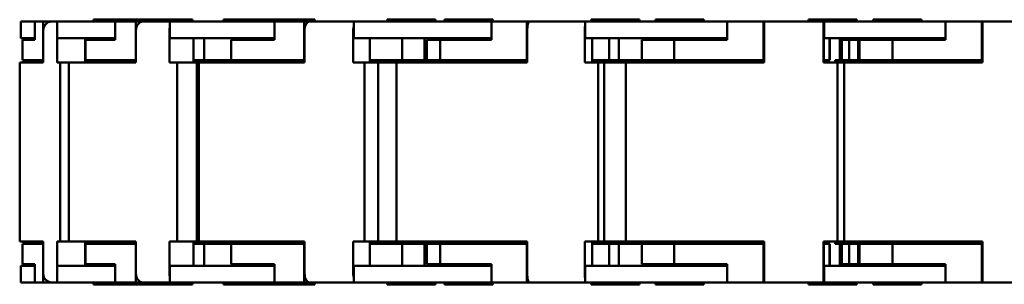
# Model space of a CAD drawing. Header units: millimetres. Extents: x 20 to 820, y -661 to 859.
# Tile 7 of 11: x 120 to 323, y 779 to 834. Entities that reach past the tile are written whole.
import ezdxf

# ---------------------------------------------------------------- set-up
doc = ezdxf.new("R2010")
doc.units = ezdxf.units.MM
doc.header["$LTSCALE"] = 2
doc.layers.add('외형선(ISO)', color=7, linetype='Continuous', lineweight=50)

msp = doc.modelspace()

# ---------------------------------------------------------------- linework, layer by layer
at = {"layer": '외형선(ISO)'}
for p, q in [((122.8638823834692, 833.2054020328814), (119.9906000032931, 833.2054020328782)), ((119.9906000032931, 833.2054020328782), (119.9906000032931, 829.8054020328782)), ((122.8638823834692, 833.2054020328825), (124.6077390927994, 833.2054020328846)), ((122.8638823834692, 829.4054020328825), (122.8638823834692, 833.2054020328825)), ((126.333028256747, 833.2054020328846), (124.6077390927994, 833.2054020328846)), ((124.6077390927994, 833.2054020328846), (124.6077390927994, 825.2054020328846)), ((126.333028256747, 833.2054020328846), (127.5141669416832, 833.205402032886)), ((127.5141669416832, 829.8054020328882), (127.5141669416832, 833.2054020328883)), ((127.5141669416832, 833.2054020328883), (131.0018803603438, 833.2054020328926)), ((139.5277387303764, 833.2054020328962), (131.0018803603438, 833.2054020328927)), ((144.990600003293, 833.6054020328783), (134.990600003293, 833.6054020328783)), ((134.990600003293, 833.6054020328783), (134.990600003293, 833.2054020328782)), ((139.5277387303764, 833.2054020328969), (143.7417031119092, 833.2054020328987)), ((139.5277387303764, 829.405402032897), (139.5277387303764, 833.2054020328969)), ((145.2455436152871, 833.2054020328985), (143.7417031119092, 833.2054020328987)), ((143.7417031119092, 833.2054020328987), (143.7417031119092, 825.2054020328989)), ((145.4537402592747, 833.6054020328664), (144.9906000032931, 833.6054020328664)), ((144.990600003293, 833.6054020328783), (144.990600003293, 833.2054020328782)), ((145.2455436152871, 833.2054020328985), (150.7649770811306, 833.2054020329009)), ((155.4537402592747, 833.6054020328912), (145.4537402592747, 833.6054020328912)), ((145.4537402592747, 833.6054020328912), (145.4537402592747, 833.2054020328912)), ((150.7649770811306, 829.8054020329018), (150.7649770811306, 833.2054020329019)), ((150.7649770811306, 833.2054020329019), (159.1929058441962, 833.2054020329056)), ((155.4537402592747, 833.6054020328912), (155.4537402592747, 833.2054020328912)), ((172.4282849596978, 833.2054020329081), (159.1929058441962, 833.2054020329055)), ((170.737526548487, 833.6054020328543), (161.8538531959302, 833.6054020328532)), ((161.8538531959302, 833.6054020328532), (161.8538531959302, 833.2054020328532)), ((180.737526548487, 833.6054020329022), (170.737526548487, 833.6054020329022)), ((170.737526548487, 833.6054020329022), (170.737526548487, 833.2054020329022)), ((172.4282849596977, 833.2054020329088), (178.5662338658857, 833.20540203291)), ((172.4282849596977, 829.4054020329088), (172.4282849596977, 833.2054020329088)), ((179.6537258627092, 833.2054020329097), (178.5662338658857, 833.20540203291)), ((178.5662338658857, 833.20540203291), (178.5662338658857, 825.2054020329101)), ((179.6537258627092, 833.2054020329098), (188.7961487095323, 833.2054020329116)), ((180.737526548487, 833.6054020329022), (180.737526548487, 833.2054020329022)), ((188.7961487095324, 829.8054020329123), (188.7961487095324, 833.2054020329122)), ((188.7961487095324, 833.2054020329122), (201.0720465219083, 833.2054020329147)), ((205.698769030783, 833.6054020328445), (195.698769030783, 833.6054020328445)), ((195.698769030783, 833.6054020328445), (195.698769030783, 833.2054020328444)), ((217.3015287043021, 833.2054020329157), (201.0720465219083, 833.2054020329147)), ((205.698769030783, 833.6054020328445), (205.698769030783, 833.2054020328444)), ((217.5651963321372, 833.60540203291), (207.5651963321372, 833.60540203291)), ((207.5651963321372, 833.60540203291), (207.5651963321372, 833.2054020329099)), ((217.3015287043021, 833.2054020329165), (224.5679715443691, 833.2054020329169)), ((217.3015287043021, 829.4054020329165), (217.3015287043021, 833.2054020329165)), ((217.5651963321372, 833.60540203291), (217.5651963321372, 833.2054020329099)), ((225.0981800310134, 833.2054020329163), (224.5679715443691, 833.2054020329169)), ((224.5679715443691, 833.2054020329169), (224.5679715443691, 825.205402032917)), ((225.0981800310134, 833.2054020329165), (236.6787096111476, 833.2054020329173)), ((236.6787096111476, 829.8054020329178), (236.6787096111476, 833.2054020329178)), ((236.6787096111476, 833.2054020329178), (251.2115952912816, 833.205402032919)), ((247.8525751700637, 833.6054020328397), (237.8525751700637, 833.6054020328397)), ((237.8525751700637, 833.6054020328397), (237.8525751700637, 833.2054020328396)), ((247.8525751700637, 833.6054020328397), (247.8525751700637, 833.2054020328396)), ((261.1638421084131, 833.6054020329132), (251.1638421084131, 833.6054020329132)), ((251.1638421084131, 833.6054020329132), (251.1638421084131, 833.2054020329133)), ((266.0305856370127, 833.2054020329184), (251.2115952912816, 833.205402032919)), ((261.1638421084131, 833.6054020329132), (261.1638421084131, 833.2054020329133)), ((266.0305856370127, 833.2054020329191), (273.5304197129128, 833.2054020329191)), ((266.0305856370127, 829.4054020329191), (266.0305856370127, 833.2054020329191)), ((273.5836338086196, 833.2054020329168), (273.5304197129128, 833.2054020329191)), ((273.5304197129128, 833.2054020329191), (273.5304197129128, 825.2054020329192)), ((273.6420580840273, 833.2054020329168), (273.5836338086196, 833.2054020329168)), ((273.5836338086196, 825.2054020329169), (273.5836338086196, 833.2054020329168)), ((273.6420580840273, 833.2054020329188), (285.9417859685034, 833.2054020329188)), ((292.8105769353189, 833.6054020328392), (282.8105769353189, 833.6054020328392)), ((282.8105769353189, 833.6054020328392), (282.8105769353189, 833.2054020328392)), ((285.9417859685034, 833.2054020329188), (285.9584153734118, 833.205402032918)), ((286.0301431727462, 833.2054020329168), (285.9584153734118, 833.2054020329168)), ((286.0301431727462, 829.8054020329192), (286.0301431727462, 833.2054020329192)), ((286.0301431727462, 833.2054020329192), (301.0298113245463, 833.2054020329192)), ((292.8105769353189, 833.6054020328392), (292.8105769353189, 833.2054020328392)), ((306.1628465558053, 833.6054020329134), (296.1628465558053, 833.6054020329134)), ((296.1628465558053, 833.6054020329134), (296.1628465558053, 833.2054020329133)), ((311.1628465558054, 833.2054020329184), (301.0298113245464, 833.2054020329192)), ((306.1628465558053, 833.6054020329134), (306.1628465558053, 833.2054020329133)), ((311.1628465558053, 833.2054020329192), (318.6628465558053, 833.2054020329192)), ((311.1628465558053, 829.4054020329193), (311.1628465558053, 833.2054020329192)), ((318.7628465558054, 833.2054020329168), (318.6628465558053, 833.2054020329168)), ((318.6628465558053, 833.2054020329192), (318.6628465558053, 825.2054020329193)), ((318.7628465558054, 833.2054020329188), (318.7628465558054, 831.4554020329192)), ((318.7628465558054, 833.2054020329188), (331.0628465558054, 833.2054020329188)), ((124.6309905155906, 824.7054020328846), (124.6309905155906, 831.4554020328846)), ((127.4909155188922, 831.4554020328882), (127.4909155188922, 824.7054020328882)), ((143.7978893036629, 824.7054020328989), (143.7978893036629, 831.4554020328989)), ((150.7087908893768, 831.4554020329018), (150.7087908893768, 824.7054020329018)), ((178.6480731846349, 824.7054020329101), (178.6480731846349, 831.4554020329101)), ((188.7143093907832, 831.4554020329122), (188.7143093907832, 824.7054020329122)), ((224.6648574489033, 824.7054020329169), (224.6648574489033, 831.455402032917)), ((236.5818237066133, 831.4554020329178), (236.5818237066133, 824.7054020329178)), ((273.6304175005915, 824.7054020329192), (273.6304175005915, 831.4554020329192)), ((285.9301453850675, 831.4554020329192), (285.9301453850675, 824.7054020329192)), ((285.9700559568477, 831.4554020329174), (285.9700559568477, 824.7054020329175)), ((318.7628465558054, 824.7054020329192), (318.7628465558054, 831.4554020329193)), ((119.9906000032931, 829.8054020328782), (122.8638823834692, 829.8054020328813)), ((120.3305559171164, 825.2054020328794), (120.3305559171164, 829.4054020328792)), ((120.5387401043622, 829.4054020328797), (120.3305559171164, 829.4054020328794)), ((120.5387401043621, 829.4054020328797), (122.8638823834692, 829.4054020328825)), ((122.0696682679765, 829.8054020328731), (122.0696682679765, 829.405402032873)), ((131.0018803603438, 829.8054020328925), (127.5141669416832, 829.8054020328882)), ((131.0018803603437, 829.8054020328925), (139.5277387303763, 829.8054020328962)), ((133.3264734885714, 829.8054020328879), (133.3264734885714, 824.7054020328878)), ((133.367951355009, 825.2054020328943), (133.367951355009, 829.4054020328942)), ((133.9091195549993, 829.4054020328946), (133.367951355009, 829.4054020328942)), ((133.9091195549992, 829.4054020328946), (139.5277387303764, 829.405402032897)), ((134.4952737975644, 829.4054020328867), (134.4952737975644, 829.8054020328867)), ((138.3504061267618, 829.4054020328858), (138.3504061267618, 829.8054020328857)), ((159.1929058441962, 829.8054020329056), (150.7649770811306, 829.8054020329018)), ((155.6721771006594, 829.8054020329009), (155.6721771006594, 824.7054020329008)), ((157.9127993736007, 825.2054020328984), (157.9127993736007, 829.8054020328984)), ((159.1929058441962, 829.8054020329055), (172.4282849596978, 829.805402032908)), ((163.4403353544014, 825.2054020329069), (163.4403353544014, 829.405402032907)), ((164.2443530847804, 829.4054020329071), (163.4403353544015, 829.405402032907)), ((164.2443530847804, 829.4054020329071), (172.4282849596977, 829.4054020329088)), ((164.5625355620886, 829.4054020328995), (164.5625355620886, 829.8054020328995)), ((170.737526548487, 829.8054020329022), (170.737526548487, 829.4054020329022)), ((201.0720465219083, 829.8054020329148), (188.7961487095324, 829.8054020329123)), ((192.1622614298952, 829.8054020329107), (192.1622614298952, 824.7054020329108)), ((198.8090806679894, 825.2054020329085), (198.8090806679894, 829.8054020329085)), ((201.0720465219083, 829.8054020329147), (217.3015287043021, 829.8054020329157)), ((203.406350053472, 825.2054020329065), (203.406350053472, 829.8054020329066)), ((203.8994293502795, 829.4054020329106), (203.8994293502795, 825.2054020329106)), ((203.8994293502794, 829.4054020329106), (206.650273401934, 829.405402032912)), ((206.650273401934, 825.2054020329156), (206.650273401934, 829.4054020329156)), ((207.6129382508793, 829.4054020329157), (206.650273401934, 829.4054020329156)), ((207.5651963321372, 829.8054020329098), (207.5651963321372, 829.4054020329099)), ((207.6129382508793, 829.4054020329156), (217.3015287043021, 829.4054020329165)), ((251.2115952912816, 829.8054020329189), (236.6787096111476, 829.8054020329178)), ((238.0675011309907, 829.8054020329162), (238.0675011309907, 824.7054020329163)), ((241.6093751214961, 825.2054020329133), (241.6093751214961, 829.8054020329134)), ((243.5902783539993, 825.205402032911), (243.5902783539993, 829.8054020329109)), ((248.3398529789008, 829.4054020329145), (255.0309953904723, 829.4054020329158)), ((248.3398529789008, 829.4054020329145), (248.3398529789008, 825.2054020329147)), ((249.1033011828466, 829.4054020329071), (249.1033011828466, 829.8054020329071)), ((249.48980290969, 829.4054020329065), (249.48980290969, 829.8054020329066)), ((251.1638421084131, 829.8054020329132), (251.1638421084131, 829.4054020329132)), ((251.2115952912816, 829.8054020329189), (266.0305856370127, 829.8054020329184)), ((256.030806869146, 829.4054020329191), (255.0309953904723, 829.4054020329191)), ((255.0309953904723, 825.2054020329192), (255.0309953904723, 829.4054020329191)), ((256.030806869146, 829.4054020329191), (266.0305856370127, 829.4054020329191)), ((261.1638421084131, 829.8054020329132), (261.1638421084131, 829.4054020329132)), ((285.9700559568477, 829.8054020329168), (286.0301431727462, 829.8054020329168)), ((301.0298113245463, 829.8054020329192), (286.0301431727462, 829.8054020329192)), ((287.1365492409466, 825.2054020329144), (287.1365492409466, 829.8054020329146)), ((287.1897633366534, 825.205402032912), (287.1897633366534, 829.8054020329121)), ((289.2857644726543, 825.2054020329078), (289.2857644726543, 829.8054020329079)), ((289.2961472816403, 825.2054020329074), (289.2961472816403, 829.8054020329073)), ((289.6724420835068, 829.4054020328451), (289.2961472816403, 829.4054020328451)), ((289.6724420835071, 829.405402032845), (289.6724420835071, 825.2054020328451)), ((289.6724420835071, 829.4054020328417), (291.2511866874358, 829.4054020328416)), ((291.2511866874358, 829.4054020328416), (291.2511866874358, 825.2054020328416)), ((291.2511866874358, 829.4054020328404), (293.0605769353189, 829.4054020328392)), ((292.8105769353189, 829.8054020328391), (292.8105769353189, 829.4054020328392)), ((293.3686179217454, 829.4054020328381), (293.0605769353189, 829.4054020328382)), ((293.0605769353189, 825.2054020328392), (293.0605769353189, 829.4054020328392)), ((293.3686179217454, 829.4054020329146), (300.1628465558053, 829.4054020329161)), ((293.3686179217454, 829.4054020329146), (293.3686179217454, 825.2054020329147)), ((296.1628465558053, 829.8054020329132), (296.1628465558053, 829.4054020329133)), ((301.1628465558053, 829.4054020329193), (300.1628465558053, 829.4054020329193)), ((300.1628465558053, 825.2054020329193), (300.1628465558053, 829.4054020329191)), ((301.0298113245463, 829.8054020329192), (311.1628465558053, 829.8054020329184)), ((301.1628465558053, 829.4054020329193), (311.1628465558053, 829.4054020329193)), ((306.1628465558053, 829.8054020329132), (306.1628465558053, 829.4054020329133)), ((120.3062258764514, 824.7054020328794), (119.7580857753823, 824.7054020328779)), ((119.7580857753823, 824.7054020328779), (119.7580857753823, 787.7054020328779)), ((120.3062258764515, 824.7054020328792), (124.6309905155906, 824.7054020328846)), ((120.3305559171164, 825.2054020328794), (120.5387401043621, 825.2054020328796)), ((124.6077390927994, 825.2054020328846), (120.5387401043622, 825.2054020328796)), ((122.0696682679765, 825.2054020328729), (122.0696682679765, 824.705402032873)), ((124.6077390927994, 825.2054020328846), (124.6309905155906, 825.2054020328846)), ((127.4909155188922, 824.7054020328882), (128.1535810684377, 824.7054020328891)), ((128.1535810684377, 824.7054020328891), (129.9451973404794, 824.705402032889)), ((128.1535810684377, 824.7054020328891), (128.1535810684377, 787.705402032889)), ((129.9451973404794, 787.7054020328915), (129.9451973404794, 824.7054020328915)), ((133.3472576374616, 824.7054020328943), (129.9451973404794, 824.7054020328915)), ((133.3264734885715, 825.2054020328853), (133.367951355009, 825.2054020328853)), ((133.3472576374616, 824.7054020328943), (143.7978893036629, 824.7054020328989)), ((133.367951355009, 825.2054020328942), (133.9091195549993, 825.2054020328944)), ((143.7417031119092, 825.2054020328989), (133.9091195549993, 825.2054020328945)), ((135.1476427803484, 825.2054020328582), (135.1476427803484, 824.7054020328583)), ((140.4436608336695, 825.2054020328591), (140.4436608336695, 824.7054020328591)), ((143.7417031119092, 825.2054020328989), (143.7978893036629, 825.2054020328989)), ((150.7087908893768, 824.7054020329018), (152.3100973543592, 824.7054020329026)), ((152.3100973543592, 824.7054020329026), (156.3827075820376, 824.7054020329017)), ((152.3100973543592, 824.7054020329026), (152.3100973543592, 787.7054020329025)), ((155.6721771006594, 825.2054020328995), (157.9127993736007, 825.2054020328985)), ((156.3827075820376, 787.7054020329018), (156.3827075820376, 824.7054020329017)), ((156.7818212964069, 824.7054020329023), (156.3827075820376, 824.7054020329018)), ((156.7818212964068, 787.7054020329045), (156.7818212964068, 824.7054020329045)), ((163.4259598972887, 824.7054020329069), (156.7818212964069, 824.7054020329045)), ((157.9127993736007, 825.2054020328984), (163.4403353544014, 825.2054020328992)), ((163.4259598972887, 824.7054020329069), (178.6480731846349, 824.7054020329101)), ((163.4403353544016, 825.2054020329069), (164.2443530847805, 825.205402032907)), ((178.5662338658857, 825.2054020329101), (164.2443530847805, 825.205402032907)), ((168.2154558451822, 825.2054020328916), (168.2154558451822, 824.7054020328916)), ((174.0207481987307, 824.7054020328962), (174.0207481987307, 825.2054020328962)), ((174.1065871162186, 824.7054020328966), (174.1065871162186, 825.2054020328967)), ((178.5662338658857, 825.2054020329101), (178.6480731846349, 825.2054020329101)), ((188.7143093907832, 824.7054020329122), (191.0467299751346, 824.7054020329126)), ((191.0467299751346, 824.7054020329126), (193.8758801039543, 824.7054020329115)), ((191.0467299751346, 824.7054020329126), (191.0467299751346, 787.7054020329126)), ((192.1622614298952, 825.2054020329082), (198.8090806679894, 825.2054020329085)), ((192.7850730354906, 825.2054020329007), (192.7850730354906, 824.7054020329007)), ((193.8758801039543, 787.7054020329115), (193.8758801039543, 824.7054020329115)), ((197.6189655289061, 824.7054020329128), (193.8758801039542, 824.7054020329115)), ((197.6189655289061, 787.705402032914), (197.6189655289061, 824.7054020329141)), ((206.6440792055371, 824.7054020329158), (197.6189655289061, 824.7054020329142)), ((198.8090806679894, 825.2054020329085), (203.406350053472, 825.2054020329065)), ((203.406350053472, 825.205402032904), (203.8994293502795, 825.205402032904)), ((206.650273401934, 825.2054020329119), (203.8994293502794, 825.2054020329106)), ((203.9034343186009, 824.7054020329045), (203.9034343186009, 825.2054020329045)), ((204.3365224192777, 824.7054020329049), (204.3365224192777, 825.2054020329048)), ((206.644079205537, 824.7054020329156), (224.6648574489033, 824.7054020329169)), ((206.6502734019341, 825.2054020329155), (207.6129382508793, 825.2054020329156)), ((224.5679715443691, 825.205402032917), (207.6129382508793, 825.2054020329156)), ((224.5679715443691, 825.205402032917), (224.6648574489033, 825.2054020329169)), ((236.5818237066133, 824.7054020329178), (239.3430719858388, 824.7054020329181)), ((238.0675011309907, 825.2054020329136), (241.6093751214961, 825.2054020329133)), ((239.3430719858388, 824.7054020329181), (240.5621157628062, 824.7054020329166)), ((239.3430719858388, 824.7054020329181), (239.3430719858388, 787.7054020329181)), ((240.5621157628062, 787.7054020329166), (240.5621157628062, 824.7054020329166)), ((245.0488735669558, 824.7054020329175), (240.5621157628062, 824.7054020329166)), ((241.6093751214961, 825.2054020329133), (243.5902783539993, 825.205402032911)), ((243.1883508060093, 824.705402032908), (243.1883508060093, 825.205402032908)), ((243.4102852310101, 824.7054020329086), (243.4102852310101, 825.2054020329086)), ((243.5902783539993, 825.2054020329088), (244.0479630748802, 825.205402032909)), ((244.0479630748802, 824.705402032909), (244.0479630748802, 825.205402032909)), ((244.0479630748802, 825.2054020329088), (248.3398529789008, 825.2054020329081)), ((245.0488735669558, 787.7054020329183), (245.0488735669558, 824.7054020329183)), ((255.0308289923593, 824.7054020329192), (245.0488735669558, 824.7054020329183)), ((255.0309953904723, 825.2054020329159), (248.3398529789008, 825.2054020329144)), ((255.0308289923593, 824.7054020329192), (273.6304175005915, 824.7054020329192)), ((255.0309953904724, 825.2054020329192), (256.030806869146, 825.2054020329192)), ((273.5304197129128, 825.2054020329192), (256.030806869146, 825.2054020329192)), ((267.2567234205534, 825.2054020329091), (267.2567234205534, 824.7054020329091)), ((273.5304197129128, 825.2054020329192), (273.5836338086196, 825.2054020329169)), ((273.5836338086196, 825.2054020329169), (273.6304175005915, 825.2054020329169)), ((285.9301453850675, 824.7054020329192), (288.7800823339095, 824.7054020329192)), ((285.9700559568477, 825.2054020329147), (287.1365492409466, 825.2054020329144)), ((287.1365492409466, 825.2054020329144), (287.1897633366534, 825.205402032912)), ((288.3070943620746, 825.2054020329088), (288.9498819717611, 825.2054020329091)), ((288.3070943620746, 824.7054020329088), (288.3070943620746, 825.2054020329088)), ((288.7800823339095, 824.7054020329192), (288.8128301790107, 824.7054020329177)), ((288.7800823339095, 824.7054020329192), (288.7800823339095, 787.7054020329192)), ((290.1628465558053, 824.7054020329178), (288.8128301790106, 824.7054020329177)), ((288.8128301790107, 787.7054020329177), (288.8128301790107, 824.7054020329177)), ((288.9498819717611, 824.705402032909), (288.9498819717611, 825.2054020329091)), ((288.9498819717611, 825.2054020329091), (293.3686179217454, 825.2054020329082)), ((300.1628465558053, 824.7054020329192), (290.1628465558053, 824.7054020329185)), ((290.1628465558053, 787.7054020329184), (290.1628465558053, 824.7054020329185)), ((300.1628465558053, 825.205402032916), (293.3686179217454, 825.2054020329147)), ((300.1628465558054, 825.2054020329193), (301.1628465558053, 825.2054020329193)), ((300.1628465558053, 824.7054020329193), (318.7628465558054, 824.7054020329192)), ((318.6628465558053, 825.2054020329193), (301.1628465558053, 825.2054020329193)), ((312.1628465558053, 825.2054020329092), (312.1628465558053, 824.7054020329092)), ((318.6628465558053, 825.2054020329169), (318.7628465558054, 825.2054020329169)), ((120.3062258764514, 787.7054020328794), (119.7580857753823, 787.7054020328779)), ((120.3062258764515, 787.7054020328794), (124.6309905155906, 787.7054020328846)), ((122.0696682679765, 787.205402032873), (122.0696682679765, 787.7054020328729)), ((124.6309905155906, 787.7054020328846), (124.6309905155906, 780.9554020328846)), ((127.4909155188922, 787.7054020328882), (128.1535810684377, 787.705402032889)), ((127.4909155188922, 780.9554020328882), (127.4909155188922, 787.7054020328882)), ((128.1535810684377, 787.705402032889), (129.9451973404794, 787.7054020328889)), ((133.3472576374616, 787.7054020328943), (129.9451973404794, 787.7054020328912)), ((133.3264734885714, 782.6054020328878), (133.3264734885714, 787.7054020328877)), ((133.3472576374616, 787.7054020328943), (143.7978893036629, 787.7054020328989)), ((135.1476427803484, 787.2054020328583), (135.1476427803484, 787.7054020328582)), ((140.4436608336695, 787.2054020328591), (140.4436608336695, 787.7054020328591)), ((143.7978893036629, 787.7054020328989), (143.7978893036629, 780.9554020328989)), ((150.7087908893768, 787.7054020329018), (152.3100973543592, 787.7054020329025)), ((150.7087908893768, 780.9554020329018), (150.7087908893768, 787.7054020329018)), ((152.3100973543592, 787.7054020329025), (156.3827075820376, 787.7054020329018)), ((155.6721771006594, 782.6054020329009), (155.6721771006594, 787.7054020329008)), ((156.7818212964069, 787.7054020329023), (156.3827075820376, 787.7054020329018)), ((163.4259598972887, 787.7054020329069), (156.7818212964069, 787.7054020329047)), ((163.4259598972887, 787.7054020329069), (178.6480731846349, 787.7054020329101)), ((168.2154558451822, 787.7054020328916), (168.2154558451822, 787.2054020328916)), ((174.0207481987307, 787.2054020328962), (174.0207481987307, 787.7054020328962)), ((174.1065871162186, 787.2054020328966), (174.1065871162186, 787.7054020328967)), ((178.6480731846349, 787.7054020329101), (178.6480731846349, 780.9554020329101)), ((188.7143093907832, 787.7054020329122), (191.0467299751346, 787.7054020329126)), ((188.7143093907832, 780.9554020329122), (188.7143093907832, 787.7054020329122)), ((191.0467299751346, 787.7054020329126), (193.8758801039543, 787.7054020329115)), ((192.1622614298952, 782.6054020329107), (192.1622614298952, 787.7054020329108)), ((192.7850730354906, 787.7054020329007), (192.7850730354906, 787.2054020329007)), ((197.6189655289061, 787.7054020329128), (193.8758801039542, 787.7054020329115)), ((206.6440792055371, 787.7054020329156), (197.6189655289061, 787.705402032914)), ((203.9034343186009, 787.2054020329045), (203.9034343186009, 787.7054020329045)), ((204.3365224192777, 787.2054020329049), (204.3365224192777, 787.7054020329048)), ((206.644079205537, 787.7054020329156), (224.6648574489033, 787.705402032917)), ((224.6648574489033, 787.705402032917), (224.6648574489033, 780.9554020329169)), ((236.5818237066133, 787.7054020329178), (239.3430719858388, 787.7054020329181)), ((236.5818237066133, 780.9554020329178), (236.5818237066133, 787.7054020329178)), ((238.0675011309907, 782.6054020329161), (238.0675011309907, 787.7054020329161)), ((239.3430719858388, 787.7054020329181), (240.5621157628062, 787.7054020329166)), ((245.0488735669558, 787.7054020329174), (240.5621157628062, 787.7054020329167)), ((243.1883508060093, 787.205402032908), (243.1883508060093, 787.705402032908)), ((243.4102852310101, 787.2054020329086), (243.4102852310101, 787.7054020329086)), ((244.0479630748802, 787.205402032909), (244.0479630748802, 787.705402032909)), ((255.0308289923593, 787.7054020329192), (245.0488735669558, 787.7054020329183)), ((255.0308289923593, 787.7054020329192), (273.6304175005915, 787.7054020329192)), ((267.2567234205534, 787.7054020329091), (267.2567234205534, 787.2054020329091)), ((273.6304175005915, 787.7054020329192), (273.6304175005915, 780.9554020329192)), ((285.9301453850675, 787.7054020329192), (288.7800823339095, 787.7054020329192)), ((285.9301453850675, 780.9554020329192), (285.9301453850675, 787.7054020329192)), ((285.9700559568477, 780.9554020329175), (285.9700559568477, 787.7054020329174)), ((288.3070943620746, 787.2054020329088), (288.3070943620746, 787.7054020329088)), ((288.7800823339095, 787.7054020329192), (288.8128301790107, 787.7054020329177)), ((290.1628465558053, 787.7054020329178), (288.8128301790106, 787.7054020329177)), ((288.9498819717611, 787.205402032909), (288.9498819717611, 787.705402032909)), ((300.1628465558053, 787.7054020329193), (290.1628465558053, 787.7054020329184)), ((300.1628465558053, 787.7054020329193), (318.7628465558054, 787.7054020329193)), ((312.1628465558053, 787.7054020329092), (312.1628465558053, 787.2054020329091)), ((318.7628465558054, 787.7054020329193), (318.7628465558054, 780.9554020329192)), ((120.3305559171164, 787.2054020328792), (120.3305559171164, 783.0054020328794)), ((120.3305559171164, 787.2054020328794), (120.5387401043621, 787.2054020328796)), ((124.6077390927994, 787.2054020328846), (120.5387401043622, 787.2054020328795)), ((124.6077390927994, 787.2054020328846), (124.6309905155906, 787.2054020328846)), ((124.6077390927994, 779.2054020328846), (124.6077390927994, 787.2054020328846)), ((133.3264734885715, 787.2054020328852), (133.367951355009, 787.2054020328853)), ((133.367951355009, 787.2054020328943), (133.367951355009, 783.0054020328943)), ((133.367951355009, 787.2054020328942), (133.9091195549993, 787.2054020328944)), ((143.7417031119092, 787.2054020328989), (133.9091195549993, 787.2054020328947)), ((143.7417031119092, 787.2054020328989), (143.7978893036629, 787.2054020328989)), ((143.7417031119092, 779.2054020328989), (143.7417031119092, 787.2054020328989)), ((155.6721771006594, 787.2054020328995), (157.9127993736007, 787.2054020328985)), ((157.9127993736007, 787.2054020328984), (163.4403353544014, 787.2054020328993)), ((157.9127993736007, 787.2054020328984), (157.9127993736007, 782.6054020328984)), ((163.4403353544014, 787.2054020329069), (163.4403353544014, 783.0054020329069)), ((163.4403353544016, 787.2054020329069), (164.2443530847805, 787.2054020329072)), ((178.5662338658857, 787.2054020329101), (164.2443530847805, 787.2054020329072)), ((178.5662338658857, 787.2054020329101), (178.6480731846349, 787.2054020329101)), ((178.5662338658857, 779.2054020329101), (178.5662338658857, 787.2054020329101)), ((192.1622614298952, 787.2054020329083), (198.8090806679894, 787.2054020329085)), ((198.8090806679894, 787.2054020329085), (203.406350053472, 787.2054020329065)), ((198.8090806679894, 787.2054020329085), (198.8090806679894, 782.6054020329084)), ((203.406350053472, 787.2054020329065), (203.406350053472, 782.6054020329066)), ((203.406350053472, 787.205402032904), (203.8994293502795, 787.205402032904)), ((203.8994293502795, 783.0054020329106), (203.8994293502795, 787.2054020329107)), ((206.650273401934, 787.2054020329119), (203.8994293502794, 787.2054020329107)), ((206.650273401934, 787.2054020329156), (206.650273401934, 783.0054020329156)), ((206.6502734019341, 787.2054020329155), (207.6129382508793, 787.2054020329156)), ((224.5679715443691, 787.2054020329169), (207.6129382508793, 787.2054020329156)), ((224.5679715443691, 787.2054020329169), (224.6648574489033, 787.2054020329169)), ((224.5679715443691, 779.2054020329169), (224.5679715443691, 787.2054020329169)), ((238.0675011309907, 787.2054020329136), (241.6093751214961, 787.2054020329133)), ((241.6093751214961, 787.2054020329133), (243.5902783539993, 787.205402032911)), ((241.6093751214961, 787.2054020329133), (241.6093751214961, 782.6054020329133)), ((243.5902783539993, 787.205402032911), (243.5902783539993, 782.605402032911)), ((243.5902783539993, 787.2054020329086), (244.0479630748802, 787.205402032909)), ((244.0479630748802, 787.2054020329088), (248.3398529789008, 787.2054020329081)), ((255.0309953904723, 787.2054020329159), (248.3398529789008, 787.2054020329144)), ((248.3398529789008, 783.0054020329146), (248.3398529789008, 787.2054020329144)), ((255.0309953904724, 787.2054020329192), (256.030806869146, 787.2054020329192)), ((255.0309953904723, 787.2054020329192), (255.0309953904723, 783.0054020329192)), ((273.5304197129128, 787.2054020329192), (256.030806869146, 787.2054020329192)), ((273.5304197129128, 787.2054020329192), (273.5836338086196, 787.2054020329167)), ((273.5304197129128, 779.2054020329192), (273.5304197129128, 787.2054020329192)), ((273.5836338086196, 787.2054020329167), (273.6304175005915, 787.2054020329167)), ((273.5836338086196, 787.2054020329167), (273.5836338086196, 779.2054020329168)), ((285.9700559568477, 787.2054020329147), (287.1365492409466, 787.2054020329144)), ((287.1365492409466, 787.2054020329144), (287.1897633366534, 787.205402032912)), ((287.1365492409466, 787.2054020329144), (287.1365492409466, 782.6054020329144)), ((287.1897633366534, 787.205402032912), (287.1897633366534, 782.6054020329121)), ((288.3070943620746, 787.2054020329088), (288.9498819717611, 787.205402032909)), ((288.9498819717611, 787.2054020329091), (293.3686179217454, 787.2054020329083)), ((289.2857644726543, 782.6054020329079), (289.2857644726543, 787.2054020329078)), ((289.2961472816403, 782.6054020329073), (289.2961472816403, 787.2054020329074)), ((289.6724420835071, 783.0054020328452), (289.6724420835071, 787.205402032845)), ((291.2511866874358, 783.0054020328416), (291.2511866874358, 787.2054020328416)), ((293.0605769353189, 783.0054020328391), (293.0605769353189, 787.2054020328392)), ((300.1628465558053, 787.205402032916), (293.3686179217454, 787.2054020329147)), ((293.3686179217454, 783.0054020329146), (293.3686179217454, 787.2054020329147)), ((300.1628465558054, 787.2054020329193), (301.1628465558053, 787.2054020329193)), ((300.1628465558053, 787.2054020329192), (300.1628465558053, 783.0054020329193)), ((318.6628465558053, 787.2054020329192), (301.1628465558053, 787.2054020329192)), ((318.6628465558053, 787.2054020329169), (318.7628465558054, 787.2054020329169)), ((318.6628465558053, 779.2054020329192), (318.6628465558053, 787.2054020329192)), ((119.9906000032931, 782.6054020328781), (122.8638823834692, 782.6054020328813)), ((119.9906000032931, 782.6054020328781), (119.9906000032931, 779.2054020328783)), ((120.5387401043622, 783.0054020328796), (120.3305559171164, 783.0054020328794)), ((120.5387401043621, 783.0054020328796), (122.8638823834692, 783.0054020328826)), ((122.0696682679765, 782.605402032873), (122.0696682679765, 783.005402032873)), ((122.8638823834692, 783.0054020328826), (122.8638823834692, 779.2054020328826)), ((127.5141669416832, 782.6054020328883), (127.5141669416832, 779.2054020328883)), ((131.0018803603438, 782.6054020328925), (127.5141669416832, 782.6054020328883)), ((131.0018803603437, 782.6054020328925), (139.5277387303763, 782.6054020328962)), ((133.9091195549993, 783.0054020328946), (133.367951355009, 783.0054020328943)), ((133.9091195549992, 783.0054020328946), (139.5277387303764, 783.005402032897)), ((134.4952737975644, 783.0054020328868), (134.4952737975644, 782.6054020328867)), ((138.3504061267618, 783.0054020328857), (138.3504061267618, 782.6054020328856)), ((139.5277387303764, 783.005402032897), (139.5277387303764, 779.205402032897)), ((150.7649770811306, 782.6054020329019), (150.7649770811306, 779.2054020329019)), ((159.1929058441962, 782.6054020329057), (150.7649770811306, 782.6054020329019)), ((159.1929058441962, 782.6054020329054), (172.4282849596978, 782.605402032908)), ((164.2443530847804, 783.0054020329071), (163.4403353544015, 783.0054020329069)), ((164.2443530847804, 783.0054020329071), (172.4282849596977, 783.0054020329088)), ((164.5625355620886, 783.0054020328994), (164.5625355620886, 782.6054020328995)), ((170.737526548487, 783.0054020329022), (170.737526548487, 782.6054020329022)), ((172.4282849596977, 783.0054020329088), (172.4282849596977, 779.2054020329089)), ((188.7961487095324, 782.6054020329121), (188.7961487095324, 779.2054020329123)), ((201.0720465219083, 782.6054020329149), (188.7961487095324, 782.6054020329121)), ((201.0720465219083, 782.6054020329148), (217.3015287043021, 782.6054020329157)), ((203.8994293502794, 783.0054020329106), (206.650273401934, 783.0054020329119)), ((207.6129382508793, 783.0054020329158), (206.650273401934, 783.0054020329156)), ((207.5651963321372, 783.00540203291), (207.5651963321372, 782.6054020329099)), ((207.6129382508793, 783.0054020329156), (217.3015287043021, 783.0054020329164)), ((217.3015287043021, 783.0054020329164), (217.3015287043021, 779.2054020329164)), ((236.6787096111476, 782.6054020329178), (236.6787096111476, 779.205402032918)), ((251.2115952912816, 782.605402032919), (236.6787096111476, 782.6054020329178)), ((248.3398529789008, 783.0054020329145), (255.0309953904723, 783.0054020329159)), ((249.1033011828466, 782.605402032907), (249.1033011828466, 783.0054020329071)), ((249.48980290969, 782.6054020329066), (249.48980290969, 783.0054020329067)), ((251.1638421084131, 783.0054020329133), (251.1638421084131, 782.6054020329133)), ((251.2115952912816, 782.605402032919), (266.0305856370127, 782.6054020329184)), ((256.030806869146, 783.0054020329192), (255.0309953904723, 783.0054020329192)), ((256.030806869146, 783.0054020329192), (266.0305856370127, 783.0054020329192)), ((261.1638421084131, 783.0054020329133), (261.1638421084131, 782.6054020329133)), ((266.0305856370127, 783.0054020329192), (266.0305856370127, 779.2054020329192)), ((285.9700559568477, 782.6054020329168), (286.0301431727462, 782.6054020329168)), ((286.0301431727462, 782.6054020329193), (286.0301431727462, 779.2054020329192)), ((301.0298113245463, 782.6054020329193), (286.0301431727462, 782.6054020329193)), ((289.6724420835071, 783.0054020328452), (289.2961472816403, 783.0054020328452)), ((289.6724420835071, 783.0054020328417), (291.2511866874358, 783.0054020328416)), ((291.2511866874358, 783.0054020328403), (293.0605769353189, 783.0054020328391)), ((292.8105769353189, 783.0054020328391), (292.8105769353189, 782.605402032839)), ((293.3686179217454, 783.0054020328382), (293.0605769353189, 783.0054020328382)), ((293.3686179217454, 783.0054020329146), (300.1628465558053, 783.005402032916)), ((296.1628465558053, 783.0054020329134), (296.1628465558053, 782.6054020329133)), ((301.1628465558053, 783.0054020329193), (300.1628465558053, 783.0054020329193)), ((301.0298113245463, 782.6054020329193), (311.1628465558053, 782.6054020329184)), ((301.1628465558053, 783.0054020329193), (311.1628465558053, 783.0054020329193)), ((306.1628465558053, 783.0054020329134), (306.1628465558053, 782.6054020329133)), ((311.1628465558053, 783.0054020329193), (311.1628465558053, 779.2054020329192)), ((318.7628465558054, 779.2054020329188), (318.7628465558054, 780.9554020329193)), ((122.8638823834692, 779.2054020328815), (119.9906000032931, 779.2054020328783)), ((122.8638823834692, 779.2054020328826), (124.6077390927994, 779.2054020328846)), ((126.333028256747, 779.2054020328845), (124.6077390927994, 779.2054020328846)), ((126.333028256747, 779.2054020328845), (127.5141669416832, 779.205402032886)), ((127.5141669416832, 779.2054020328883), (131.0018803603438, 779.2054020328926)), ((139.5277387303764, 779.2054020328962), (131.0018803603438, 779.2054020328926)), ((134.990600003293, 779.2054020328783), (134.990600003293, 778.8054020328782)), ((144.990600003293, 778.8054020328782), (134.990600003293, 778.8054020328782)), ((139.5277387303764, 779.205402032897), (143.7417031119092, 779.2054020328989)), ((145.2455436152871, 779.2054020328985), (143.7417031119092, 779.2054020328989)), ((144.990600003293, 779.2054020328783), (144.990600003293, 778.8054020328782)), ((145.4537402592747, 778.8054020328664), (144.9906000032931, 778.8054020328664)), ((145.2455436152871, 779.2054020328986), (150.7649770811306, 779.205402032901)), ((145.4537402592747, 779.2054020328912), (145.4537402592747, 778.8054020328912)), ((155.4537402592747, 778.8054020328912), (145.4537402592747, 778.8054020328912)), ((150.7649770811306, 779.2054020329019), (159.1929058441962, 779.2054020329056)), ((155.4537402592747, 779.2054020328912), (155.4537402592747, 778.8054020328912)), ((172.4282849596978, 779.2054020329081), (159.1929058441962, 779.2054020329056)), ((161.8538531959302, 779.2054020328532), (161.8538531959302, 778.8054020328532)), ((170.737526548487, 778.8054020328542), (161.8538531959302, 778.8054020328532)), ((170.737526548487, 779.2054020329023), (170.737526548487, 778.8054020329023)), ((180.737526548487, 778.8054020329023), (170.737526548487, 778.8054020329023)), ((172.4282849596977, 779.2054020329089), (178.5662338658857, 779.2054020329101)), ((179.6537258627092, 779.2054020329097), (178.5662338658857, 779.2054020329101)), ((179.6537258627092, 779.2054020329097), (188.7961487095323, 779.2054020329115)), ((180.737526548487, 779.2054020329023), (180.737526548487, 778.8054020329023)), ((188.7961487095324, 779.2054020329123), (201.0720465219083, 779.2054020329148)), ((195.698769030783, 779.2054020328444), (195.698769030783, 778.8054020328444)), ((205.698769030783, 778.8054020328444), (195.698769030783, 778.8054020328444)), ((217.3015287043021, 779.2054020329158), (201.0720465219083, 779.2054020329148)), ((205.698769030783, 779.2054020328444), (205.698769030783, 778.8054020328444)), ((207.5651963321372, 779.20540203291), (207.5651963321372, 778.8054020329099)), ((217.5651963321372, 778.8054020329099), (207.5651963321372, 778.8054020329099)), ((217.3015287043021, 779.2054020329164), (224.5679715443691, 779.2054020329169)), ((217.5651963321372, 779.20540203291), (217.5651963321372, 778.8054020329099)), ((225.0981800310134, 779.2054020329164), (224.5679715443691, 779.2054020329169)), ((225.0981800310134, 779.2054020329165), (236.6787096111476, 779.2054020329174)), ((236.6787096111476, 779.205402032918), (251.2115952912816, 779.205402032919)), ((237.8525751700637, 779.2054020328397), (237.8525751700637, 778.8054020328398)), ((247.8525751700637, 778.8054020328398), (237.8525751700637, 778.8054020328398)), ((247.8525751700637, 779.2054020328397), (247.8525751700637, 778.8054020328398)), ((251.1638421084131, 779.2054020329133), (251.1638421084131, 778.8054020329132)), ((261.1638421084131, 778.8054020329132), (251.1638421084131, 778.8054020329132)), ((266.0305856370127, 779.2054020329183), (251.2115952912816, 779.205402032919)), ((261.1638421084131, 779.2054020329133), (261.1638421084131, 778.8054020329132)), ((266.0305856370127, 779.2054020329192), (273.5304197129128, 779.2054020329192)), ((273.5836338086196, 779.2054020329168), (273.5304197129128, 779.2054020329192)), ((273.6420580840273, 779.2054020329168), (273.5836338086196, 779.2054020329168)), ((273.6420580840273, 779.2054020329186), (285.9417859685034, 779.2054020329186)), ((282.8105769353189, 779.2054020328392), (282.8105769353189, 778.8054020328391)), ((292.8105769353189, 778.8054020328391), (282.8105769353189, 778.8054020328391)), ((285.9417859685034, 779.2054020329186), (285.9584153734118, 779.205402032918)), ((286.0301431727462, 779.2054020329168), (285.9584153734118, 779.2054020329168)), ((286.0301431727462, 779.2054020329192), (301.0298113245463, 779.2054020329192)), ((292.8105769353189, 779.2054020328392), (292.8105769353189, 778.8054020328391)), ((296.1628465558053, 779.2054020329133), (296.1628465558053, 778.8054020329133)), ((306.1628465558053, 778.8054020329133), (296.1628465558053, 778.8054020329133)), ((311.1628465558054, 779.2054020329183), (301.0298113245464, 779.2054020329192)), ((306.1628465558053, 779.2054020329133), (306.1628465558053, 778.8054020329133)), ((311.1628465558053, 779.2054020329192), (318.6628465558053, 779.2054020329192)), ((318.7628465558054, 779.2054020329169), (318.6628465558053, 779.2054020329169)), ((318.7628465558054, 779.2054020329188), (331.0628465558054, 779.2054020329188))]:
    msp.add_line(p, q, dxfattribs=at)
for centre, major_axis, ratio, start_param, end_param in [((126.333028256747, 831.4554020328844), (7.743242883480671e-14, 1.75000000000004), 0.9725929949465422, 0, 1.570796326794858), ((145.2455436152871, 831.4554020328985), (3.18383980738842e-14, 1.750000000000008), 0.8272310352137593, 0, 1.570796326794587), ((179.6537258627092, 831.4554020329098), (9.866928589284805e-15, 1.749999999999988), 0.5746586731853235, 0, 1.570796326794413), ((225.0981800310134, 831.4554020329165), (1.763006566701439e-14, 1.749999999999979), 0.2476129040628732, 0, 1.570796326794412), ((237.0151462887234, 831.4554020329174), (1.912706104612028e-13, -1.749999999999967), 0.2476129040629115, 4.03054449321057, 4.71238898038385), ((273.6420580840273, 831.4554020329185), (1.181026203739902e-15, 1.750000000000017), 0.006651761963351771, 0, 1.570796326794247), ((285.9417859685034, 831.4554020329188), (4.440892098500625e-15, 1.750000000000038), 0.006651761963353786, 1.24934802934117e-08, 1.570796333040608), ((285.9584153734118, 831.4554020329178), (-1.181026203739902e-15, 1.750000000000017), 0.006651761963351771, 4.712388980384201, 6.283185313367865), ((129.1929532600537, 831.4554020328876), (2.935290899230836e-12, -1.750000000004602), 0.97259299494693, 4.546906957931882, 4.712388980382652), ((152.1564452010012, 831.4554020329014), (3.946842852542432e-13, -1.750000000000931), 0.8272310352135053, 4.432869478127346, 4.71238898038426), ((189.7199620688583, 831.4554020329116), (5.098005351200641e-13, -1.750000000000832), 0.5746586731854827, 4.306168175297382, 4.712388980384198), ((126.333028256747, 780.9554020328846), (7.743242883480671e-14, -1.75000000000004), 0.9725929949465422, 4.712388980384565, 6.283185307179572), ((129.1929532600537, 780.9554020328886), (-1.409462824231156e-12, 1.750000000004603), 0.9725929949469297, 1.570796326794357, 1.736278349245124), ((145.2455436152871, 780.9554020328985), (3.18383980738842e-14, -1.750000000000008), 0.8272310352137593, 4.71238898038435, 6.283185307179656), ((152.1564452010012, 780.9554020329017), (-1.133815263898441e-12, 1.750000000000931), 0.8272310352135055, 1.570796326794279, 1.85031582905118), ((179.6537258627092, 780.9554020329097), (9.866928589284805e-15, -1.749999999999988), 0.5746586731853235, 4.712388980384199, 6.283185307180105), ((189.7199620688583, 780.9554020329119), (-2.190608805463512e-13, 1.750000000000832), 0.5746586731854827, 1.570796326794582, 1.977017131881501), ((225.0981800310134, 780.9554020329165), (1.763006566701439e-14, -1.749999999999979), 0.2476129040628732, 4.712388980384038, 6.283185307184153), ((237.0151462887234, 780.9554020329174), (-7.41073868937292e-14, 1.749999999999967), 0.2476129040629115, 1.570796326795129, 2.25264081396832), ((273.6420580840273, 780.9554020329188), (1.181026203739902e-15, -1.750000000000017), 0.006651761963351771, 4.712388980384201, 6.283185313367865), ((285.9417859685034, 780.9554020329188), (4.440892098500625e-15, -1.750000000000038), 0.006651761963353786, 4.712388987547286, 6.283185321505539), ((285.9584153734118, 780.9554020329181), (-1.181026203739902e-15, -1.750000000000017), 0.006651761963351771, 0, 1.570796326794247)]:
    msp.add_ellipse(centre, major_axis=major_axis, ratio=ratio, start_param=start_param, end_param=end_param, dxfattribs=at)

doc.saveas('drawing.dxf')
